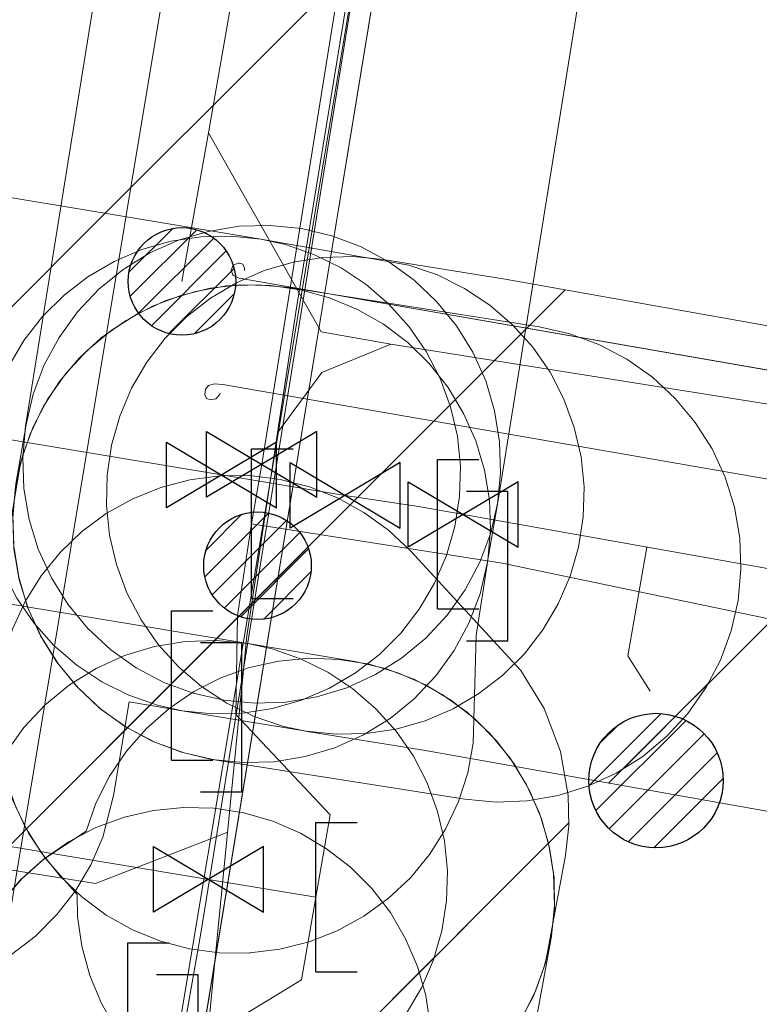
# Model space of a CAD drawing. Header units: metres. Extents: x 197355 to 199157, y 355772 to 356286.
# Tile 165 of 256: x 198015 to 198021, y 355900 to 355908. Entities that reach past the tile are written whole.
import ezdxf
from ezdxf.lldxf.tags import DXFTag

# ---------------------------------------------------------------- set-up
doc = ezdxf.new("R2010")
doc.units = ezdxf.units.M
for name, color, linetype, lineweight in [('B-WE-KL-BRANDSTOF_ENEXISNETBEHEERB.V.-G', 40, 'KL-BRANDSTOF-N', 18), ('B-WE-KL-BRANDSTOF_ENEXISNETBEHEERB.V.-V', 40, 'Continuous', 18), ('B-WE-KL-DATA_ENEXISNETBEHEERB.V.-G', 90, 'KL-DATA-N', 18), ('B-WE-KL-DATA_KABELBUNDEL_KPNB.V.-G', 90, 'Continuous', 18), ('B-WE-KL-DATA_KABELBUNDEL_ZIGGOB.V.-G', 94, 'Continuous', 18), ('B-WE-KL-DATA_TELECOM_ZIGGOB.V.-G', 94, 'KL-TELECOM-ALGEMEEN-N', 18), ('B-WE-KL-ET_LS_ENEXISNETBEHEERB.V.-G', 190, 'KL-LS-N', 18), ('B-WE-KL-ET_LS_HULPSTUK_ENEXISNETBEHEERB.V.-G', 190, 'Continuous', 18), ('B-WE-KL-ET_LS_HULPSTUK_ENEXISNETBEHEERB.V.-S', 190, 'Continuous', 25), ('B-WE-KL-ET_LS_KABELBUNDEL_ENEXISNETBEHEERB.V.-G', 190, 'KL-BUNDEL-N', 18), ('B-WE-KL-ET_MS_10 kV_ENEXISNETBEHEERB.V.-G', 130, 'KL-MS-N', 18), ('B-WE-KL-ET_MS_ENEXISNETBEHEERB.V.-G', 130, 'KL-MS-N', 18), ('B-WE-KL-GAS_HD_ENEXISNETBEHEERB.V.-G', 30, 'KL-GAS-HD-N', 18), ('B-WE-KL-GAS_HD_HOOFDLEIDING_8 BAR_PE_110_ENEXISNETBEHEERB.V.-G', 30, 'KL-GAS-HD-N', 18), ('B-WE-KL-GAS_HULPSTUK_ENEXISNETBEHEERB.V.-S', 30, 'Continuous', 25), ('B-WE-KL-GAS_LD_HOOFDLEIDING_30 MBAR_PE_315_ENEXISNETBEHEERB.V.-G', 50, 'KL-GAS-LD-N', 18), ('B-WE-KL-GAS_LD_HOOFDLEIDING_30 MBAR_PVC_250_ENEXISNETBEHEERB.V.-G', 50, 'KL-GAS-LD-N', 18), ('B-WE-KL-GAS_LD_HOOFDLEIDING_30 MBAR_PVC_ENEXISNETBEHEERB.V.-G', 50, 'KL-GAS-LD-N', 18)]:
    doc.layers.add(name, color=color, linetype=linetype, lineweight=lineweight)
doc.styles.get("Standard").update_dxf_attribs({"font": 'isocp.shx'})
tags = doc.linetypes.add('KL-BRANDSTOF-N', pattern='A,4,-0.5,[105,NLCS.SHX,S=0.5,R=0,X=0.75,Y=0],-2,4,-1,["B",Standard,S=1,R=0,X=-0.15,Y=-0.5],-1.5', length=13).pattern_tags.tags
tags[18] = DXFTag(74, 10)
doc.linetypes.add('KL-BUNDEL-N', pattern='A,28,-5,[103,NLCS.SHX,S=1.25,R=0,X=0,Y=0],-5,[103,NLCS.SHX,S=1.25,R=0,X=0,Y=0],-5,[103,NLCS.SHX,S=1.25,R=0,X=0,Y=0],-5,[103,NLCS.SHX,S=1.25,R=0,X=0,Y=0],-5', length=53)
tags = doc.linetypes.add('KL-DATA-N', pattern='A,4,-1,[101,NLCS.SHX,S=0.5,R=0,X=0,Y=0],-1,4,-1,["D",Standard,S=1,R=0,X=-0.25,Y=-0.5],-1.5', length=12.5).pattern_tags.tags
tags[18] = DXFTag(74, 10)
tags = doc.linetypes.add('KL-GAS-HD-N', pattern='A,4,-1,[69,NLCS.SHX,S=0.5,R=0,X=0,Y=0],-1,4,-1,["H",Standard,S=1,R=0,X=0,Y=-0.5],-2', length=13).pattern_tags.tags
tags[18] = DXFTag(74, 10)
tags = doc.linetypes.add('KL-GAS-LD-N', pattern='A,4,-1,[69,NLCS.SHX,S=0.5,R=0,X=0,Y=0],-1,4,-1,["L",Standard,S=1,R=0,X=0.25,Y=-0.5],-2', length=13).pattern_tags.tags
tags[18] = DXFTag(74, 10)
tags = doc.linetypes.add('KL-LS-N', pattern='A,4,-1,[103,NLCS.SHX,S=0.75,R=0,X=0,Y=0],-1,4,-1,["L",Standard,S=1,R=0,X=0,Y=-0.5],-2', length=13).pattern_tags.tags
tags[18] = DXFTag(74, 10)
tags = doc.linetypes.add('KL-MS-N', pattern='A,4,-1,[103,NLCS.SHX,S=0.75,R=0,X=0,Y=0],-1,4,-1,["M",Standard,S=1,R=0,X=0,Y=-0.5],-2', length=13).pattern_tags.tags
tags[18] = DXFTag(74, 10)
doc.linetypes.add('KL-TELECOM-ALGEMEEN-N', pattern='A,7,-1,[101,NLCS.SHX,S=0.5,R=0,X=0,Y=0],-1', length=9)
pattern_1 = [(45, (0, 0), (-2.245064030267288, 2.245064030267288), [])]

# ---------------------------------------------------------------- blocks, each defined once
blk = doc.blocks.new('SKL-WTB_HULP_AFSLUITER-SO')
for p, q in [((2.303946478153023, 1.373199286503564), (-2.303946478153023, -1.373199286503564)), ((-2.303946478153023, 1.373199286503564), (2.303946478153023, -1.373199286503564)), ((2.303946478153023, -1.373199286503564), (2.303946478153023, 1.373199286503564))]:
    blk.add_line(p, q)
at = {"ltscale": 0.1}
blk.add_line((-2.303946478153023, -1.373199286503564), (-2.303946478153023, 1.373199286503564), dxfattribs=at)
blk = doc.blocks.new('SKL-WTB_HULP_EINDKAP-SO')
for p, q in [((0, -0.625), (0, 0.625)), ((0, 0.625), (0.3464025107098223, 0.625)), ((0, -0.625), (0.3464025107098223, -0.625))]:
    blk.add_line(p, q)
blk = doc.blocks.new('SKL-WTB_HULP_VERLOOPSTUK-SO')
for p, q in [((-0.5394858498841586, -0.3828538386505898), (-0.5394858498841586, 0.8671461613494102)), ((-0.5394858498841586, 0.8671461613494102), (-0.1930833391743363, 0.8671461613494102)), ((0.04827083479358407, 0.5980948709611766), (-0.2981316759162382, 0.5980948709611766)), ((0.04827083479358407, -0.6519051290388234), (0.04827083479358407, 0.5980948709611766)), ((-0.5394858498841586, -0.3828538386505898), (-0.1930833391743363, -0.3828538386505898)), ((0.04827083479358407, -0.6519051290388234), (-0.2981316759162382, -0.6519051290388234))]:
    blk.add_line(p, q)
blk = doc.blocks.new('SKL-ET_HULP_MOF-SO')
h = blk.add_hatch()
h.set_pattern_fill('ANSI31', color=256, scale=6, style=0)
h.set_pattern_definition([(45, (-2.250000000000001, -126.9820083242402), (-0.5303300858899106, 0.5303300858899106), [])])
edge = h.paths.add_edge_path()
edge.add_arc((0, 0), 2.25, 0, 360)
at = {"linetype": 'Continuous'}
blk.add_circle((0, 0), 2.25, dxfattribs=at)
blk = doc.blocks.new('SKL-ET_HULP_AANSLUITPUNT-SO')
h = blk.add_hatch()
h.set_pattern_fill('ANSI31', color=256, scale=30, style=0)
h.set_pattern_definition([(45, (-11.25, -634.9100416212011), (-2.651650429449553, 2.651650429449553), [])])
edge = h.paths.add_edge_path()
edge.add_arc((0, 0), 11.25, 0, 360)
at = {"linetype": 'Continuous'}
blk.add_circle((0, 0), 11.25, dxfattribs=at)

msp = doc.modelspace()

# ---------------------------------------------------------------- hatches: boundary and pattern name
at = {"layer": 'B-WE-KL-BRANDSTOF_ENEXISNETBEHEERB.V.-V'}
h = msp.add_hatch(dxfattribs=at)
h.set_pattern_fill('ANSI31', color=256, style=0)
h.set_pattern_definition(pattern_1)
h.paths.add_polyline_path([(198017.281, 355902.541), (198017.539, 355902.585), (198017.791, 355902.662), (198018.029, 355902.771), (198018.249, 355902.91), (198018.451, 355903.076), (198018.63, 355903.269), (198018.781, 355903.482), (198018.903, 355903.712), (198018.994, 355903.958), (198019.053, 355904.213), (198026.974, 355953.421), (198026.998, 355953.682), (198026.989, 355953.942), (198026.945, 355954.202), (198026.868, 355954.452), (198026.759, 355954.689), (198026.62, 355954.91), (198026.453, 355955.113), (198026.261, 355955.291), (198026.049, 355955.441), (198025.816, 355955.564), (198025.571, 355955.655), (198025.316, 355955.714), (198025.056, 355955.738), (198024.794, 355955.728), (198024.538, 355955.685), (198024.286, 355955.608), (198024.049, 355955.499), (198023.828, 355955.36), (198023.626, 355955.193), (198023.448, 355955.001), (198023.297, 355954.789), (198023.174, 355954.556), (198023.083, 355954.311), (198023.025, 355954.057), (198015.103, 355904.849), (198015.079, 355904.588), (198015.088, 355904.328), (198015.132, 355904.068), (198015.209, 355903.82), (198015.318, 355903.581), (198015.457, 355903.36), (198015.623, 355903.158), (198015.816, 355902.98), (198016.028, 355902.829), (198016.259, 355902.706), (198016.506, 355902.615), (198016.76, 355902.557), (198017.021, 355902.532)])
h = msp.add_hatch(dxfattribs=at)
h.set_pattern_fill('ANSI31', color=256, style=0)
h.set_pattern_definition(pattern_1)
h.paths.add_polyline_path([(198014.041, 355900.095), (198014.292, 355900.133), (198014.535, 355900.202), (198014.768, 355900.302), (198014.985, 355900.429), (198015.185, 355900.584), (198015.365, 355900.763), (198015.52, 355900.963), (198015.649, 355901.18), (198015.748, 355901.411), (198015.839, 355901.759), (198015.969, 355902.543), (198016.414, 355902.469), (198016.666, 355902.443), (198016.919, 355902.45), (198017.168, 355902.488), (198017.411, 355902.557), (198017.645, 355902.657), (198017.862, 355902.785), (198018.063, 355902.94), (198018.241, 355903.118), (198018.397, 355903.318), (198018.525, 355903.536), (198018.625, 355903.767), (198018.695, 355904.011), (198018.734, 355904.261), (198018.741, 355904.514), (198018.716, 355904.766), (198018.659, 355905.011), (198018.572, 355905.249), (198018.455, 355905.474), (198018.312, 355905.681), (198018.142, 355905.87), (198017.951, 355906.035), (198017.742, 355906.174), (198017.514, 355906.287), (198017.276, 355906.369), (198017.07, 355906.415), (198014.652, 355906.817), (198014.252, 355906.843), (198013.899, 355906.798), (198013.518, 355906.674), (198013.204, 355906.501), (198012.897, 355906.245), (198012.67, 355905.968), (198012.541, 355905.75), (198012.396, 355905.377), (198012.221, 355904.389), (198008.67, 355904.981), (198008.419, 355905.007), (198008.166, 355905), (198007.916, 355904.962), (198007.672, 355904.893), (198007.439, 355904.793), (198007.222, 355904.666), (198007.022, 355904.512), (198006.843, 355904.333), (198006.687, 355904.133), (198006.559, 355903.915), (198006.459, 355903.684), (198006.389, 355903.441), (198006.349, 355903.19), (198006.342, 355902.937), (198006.367, 355902.686), (198006.423, 355902.44), (198006.511, 355902.202), (198006.627, 355901.977), (198006.77, 355901.77), (198006.94, 355901.581), (198007.13, 355901.416), (198007.342, 355901.276), (198007.568, 355901.163), (198007.806, 355901.081), (198008.012, 355901.035), (198013.537, 355900.114), (198013.789, 355900.089)])
h = msp.add_hatch(dxfattribs=at)
h.set_pattern_fill('ANSI31', color=256, style=0)
h.set_pattern_definition(pattern_1)
h.paths.add_polyline_path([(198017.182, 355902.043), (198017.441, 355902.085), (198017.691, 355902.159), (198017.931, 355902.267), (198018.153, 355902.404), (198018.355, 355902.569), (198018.536, 355902.76), (198018.689, 355902.972), (198018.812, 355903.201), (198018.905, 355903.446), (198018.966, 355903.701), (198019.05, 355904.198), (198019.077, 355904.459), (198019.069, 355904.72), (198019.027, 355904.978), (198018.953, 355905.228), (198018.845, 355905.468), (198018.708, 355905.69), (198018.542, 355905.893), (198018.353, 355906.072), (198018.141, 355906.225), (198017.91, 355906.35), (198017.666, 355906.442), (198017.412, 355906.503), (198017.15, 355906.53), (198016.889, 355906.522), (198016.631, 355906.48), (198016.381, 355906.406), (198016.143, 355906.299), (198015.919, 355906.161), (198015.716, 355905.995), (198015.537, 355905.806), (198015.383, 355905.593), (198015.259, 355905.363), (198015.167, 355905.119), (198015.106, 355904.864), (198015.022, 355904.367), (198014.995, 355904.108), (198015.003, 355903.845), (198015.045, 355903.587), (198015.119, 355903.337), (198015.227, 355903.097), (198015.364, 355902.875), (198015.53, 355902.672), (198015.719, 355902.493), (198015.931, 355902.34), (198016.162, 355902.215), (198016.406, 355902.123), (198016.66, 355902.062), (198016.922, 355902.035)])
h = msp.add_hatch(dxfattribs=at)
h.set_pattern_fill('ANSI31', color=256, style=0)
h.set_pattern_definition(pattern_1)
h.paths.add_polyline_path([(198017.953, 355902.278), (198018.203, 355902.316), (198018.447, 355902.386), (198018.679, 355902.485), (198018.896, 355902.613), (198019.097, 355902.768), (198019.276, 355902.946), (198019.431, 355903.146), (198019.56, 355903.364), (198019.66, 355903.595), (198019.73, 355903.839), (198019.769, 355904.089), (198019.776, 355904.342), (198019.751, 355904.593), (198019.694, 355904.839), (198019.607, 355905.076), (198019.491, 355905.301), (198019.347, 355905.51), (198019.178, 355905.698), (198018.987, 355905.862), (198018.776, 355906.003), (198018.55, 355906.115), (198018.31, 355906.198), (198017.072, 355906.415), (198016.82, 355906.44), (198016.568, 355906.434), (198016.318, 355906.397), (198016.074, 355906.327), (198015.843, 355906.228), (198015.623, 355906.1), (198015.424, 355905.946), (198015.245, 355905.768), (198015.089, 355905.567), (198014.961, 355905.351), (198014.86, 355905.118), (198014.79, 355904.875), (198014.751, 355904.626), (198014.743, 355904.372), (198014.768, 355904.12), (198014.824, 355903.875), (198014.912, 355903.637), (198015.028, 355903.412), (198015.171, 355903.205), (198015.34, 355903.016), (198015.53, 355902.851), (198015.741, 355902.711), (198015.967, 355902.598), (198016.206, 355902.515), (198016.412, 355902.469), (198017.449, 355902.297), (198017.701, 355902.272)])
h = msp.add_hatch(dxfattribs=at)
h.set_pattern_fill('ANSI31', color=256, style=0)
h.set_pattern_definition(pattern_1)
h.paths.add_polyline_path([(198025.922, 355900.808), (198026.173, 355900.78), (198026.424, 355900.783), (198026.675, 355900.818), (198026.92, 355900.885), (198027.152, 355900.982), (198027.373, 355901.108), (198027.575, 355901.26), (198027.756, 355901.437), (198027.912, 355901.634), (198028.044, 355901.851), (198028.146, 355902.081), (198028.219, 355902.323), (198028.261, 355902.574), (198028.27, 355902.825), (198028.248, 355903.077), (198028.194, 355903.326), (198028.11, 355903.563), (198027.996, 355903.789), (198027.854, 355903.999), (198027.688, 355904.188), (198027.499, 355904.356), (198027.29, 355904.498), (198027.063, 355904.613), (198026.826, 355904.699), (198026.622, 355904.746), (198019.114, 355906.08), (198018.095, 355906.245), (198017.843, 355906.269), (198017.59, 355906.261), (198017.342, 355906.222), (198017.099, 355906.151), (198016.866, 355906.05), (198016.649, 355905.922), (198016.45, 355905.766), (198016.271, 355905.586), (198016.117, 355905.385), (198015.99, 355905.168), (198015.891, 355904.935), (198015.822, 355904.691), (198015.784, 355904.441), (198015.779, 355904.188), (198015.805, 355903.938), (198015.863, 355903.692), (198015.951, 355903.455), (198016.069, 355903.23), (198016.213, 355903.023), (198016.384, 355902.835), (198016.575, 355902.672), (198016.786, 355902.533), (198017.015, 355902.421), (198017.253, 355902.34), (198017.459, 355902.295), (198018.431, 355902.139), (198025.921, 355900.808)])
h = msp.add_hatch(dxfattribs=at)
h.set_pattern_fill('ANSI31', color=256, style=0)
h.set_pattern_definition(pattern_1)
h.paths.add_polyline_path([(198016.98, 355900.443), (198017.23, 355900.473), (198017.476, 355900.535), (198017.71, 355900.627), (198017.933, 355900.749), (198018.137, 355900.897), (198018.322, 355901.071), (198018.482, 355901.265), (198018.617, 355901.479), (198018.725, 355901.709), (198018.802, 355901.95), (198018.848, 355902.197), (198018.874, 355903.099), (198018.971, 355903.73), (198018.993, 355903.982), (198018.984, 355904.235), (198018.943, 355904.483), (198018.87, 355904.727), (198018.768, 355904.957), (198018.637, 355905.174), (198018.48, 355905.373), (198018.3, 355905.549), (198018.098, 355905.702), (198017.879, 355905.827), (198017.646, 355905.925), (198017.402, 355905.992), (198017.152, 355906.028), (198016.899, 355906.032), (198016.647, 355906.004), (198016.401, 355905.944), (198016.165, 355905.854), (198015.943, 355905.735), (198015.736, 355905.589), (198015.55, 355905.418), (198015.386, 355905.224), (198015.25, 355905.013), (198015.14, 355904.783), (198015.06, 355904.543), (198014.899, 355903.571), (198014.877, 355903.319), (198014.863, 355902.47), (198014.875, 355902.219), (198014.919, 355901.968), (198014.994, 355901.727), (198015.099, 355901.498), (198015.232, 355901.282), (198015.391, 355901.085), (198015.573, 355900.911), (198015.777, 355900.76), (198015.998, 355900.636), (198016.232, 355900.541), (198016.475, 355900.477), (198016.726, 355900.444), (198016.979, 355900.442)])
h = msp.add_hatch(dxfattribs=at)
h.set_pattern_fill('ANSI31', color=256, style=0)
h.set_pattern_definition(pattern_1)
h.paths.add_polyline_path([(198019.299, 355901.715), (198019.558, 355901.76), (198019.807, 355901.837), (198020.044, 355901.947), (198020.266, 355902.087), (198020.467, 355902.255), (198020.645, 355902.447), (198020.795, 355902.66), (198020.916, 355902.892), (198021.007, 355903.137), (198021.065, 355903.392), (198021.088, 355903.654), (198021.078, 355903.914), (198021.033, 355904.173), (198020.956, 355904.422), (198020.846, 355904.659), (198020.706, 355904.88), (198020.538, 355905.082), (198020.347, 355905.259), (198020.133, 355905.41), (198019.9, 355905.532), (198019.655, 355905.622), (198019.4, 355905.68), (198017.305, 355906.01), (198017.045, 355906.033), (198016.783, 355906.023), (198016.525, 355905.978), (198016.276, 355905.901), (198016.038, 355905.79), (198015.818, 355905.651), (198015.617, 355905.484), (198015.438, 355905.291), (198015.288, 355905.078), (198015.166, 355904.845), (198015.076, 355904.601), (198015.019, 355904.346), (198014.995, 355904.084), (198015.005, 355903.823), (198015.05, 355903.565), (198015.127, 355903.316), (198015.238, 355903.078), (198015.377, 355902.858), (198015.544, 355902.657), (198015.736, 355902.479), (198015.95, 355902.328), (198016.183, 355902.206), (198016.428, 355902.116), (198016.683, 355902.058), (198018.778, 355901.728), (198019.039, 355901.705)])
h = msp.add_hatch(dxfattribs=at)
h.set_pattern_fill('ANSI31', color=256, style=0)
h.set_pattern_definition(pattern_1)
h.paths.add_polyline_path([(198016.809, 355899.066), (198017.059, 355899.104), (198017.304, 355899.174), (198017.536, 355899.274), (198017.753, 355899.401), (198017.954, 355899.556), (198018.133, 355899.735), (198018.287, 355899.934), (198018.416, 355900.151), (198018.516, 355900.384), (198018.586, 355900.628), (198018.625, 355900.878), (198018.632, 355901.129), (198018.607, 355901.382), (198018.55, 355901.627), (198018.463, 355901.865), (198018.347, 355902.089), (198018.203, 355902.297), (198018.033, 355902.486), (198017.842, 355902.651), (198017.632, 355902.791), (198017.404, 355902.903), (198017.167, 355902.986), (198016.961, 355903.031), (198008.576, 355904.424), (198008.324, 355904.45), (198008.072, 355904.443), (198007.822, 355904.405), (198007.579, 355904.336), (198007.345, 355904.236), (198007.129, 355904.108), (198006.927, 355903.953), (198006.749, 355903.774), (198006.593, 355903.575), (198006.465, 355903.357), (198006.365, 355903.126), (198006.295, 355902.882), (198006.256, 355902.633), (198006.249, 355902.379), (198006.274, 355902.127), (198006.331, 355901.882), (198006.418, 355901.645), (198006.535, 355901.419), (198006.678, 355901.212), (198006.847, 355901.024), (198007.039, 355900.858), (198007.25, 355900.718), (198007.476, 355900.606), (198007.714, 355900.524), (198007.92, 355900.478), (198016.305, 355899.085), (198016.558, 355899.06)])
h = msp.add_hatch(dxfattribs=at)
h.set_pattern_fill('ANSI31', color=256, style=0)
h.set_pattern_definition(pattern_1)
h.paths.add_polyline_path([(198017.587, 355898.91), (198017.838, 355898.933), (198018.085, 355898.987), (198018.324, 355899.073), (198018.549, 355899.188), (198018.757, 355899.33), (198018.947, 355899.498), (198019.113, 355899.687), (198019.255, 355899.897), (198019.369, 355900.124), (198019.453, 355900.361), (198019.621, 355901.257), (198019.648, 355901.507), (198019.643, 355901.76), (198019.579, 355902.128), (198019.441, 355902.489), (198019.245, 355902.806), (198018.323, 355903.806), (198018.138, 355903.98), (198017.934, 355904.128), (198017.712, 355904.25), (198017.478, 355904.342), (198017.233, 355904.405), (198016.98, 355904.436), (198016.727, 355904.434), (198016.477, 355904.401), (198016.234, 355904.337), (198015.999, 355904.243), (198015.777, 355904.119), (198015.574, 355903.968), (198015.392, 355903.794), (198015.232, 355903.597), (198015.099, 355903.382), (198014.994, 355903.152), (198014.92, 355902.911), (198014.876, 355902.661), (198014.863, 355902.41), (198014.883, 355902.156), (198014.935, 355901.909), (198015.017, 355901.67), (198015.128, 355901.444), (198015.268, 355901.232), (198015.533, 355900.933), (198015.537, 355900.748), (198015.573, 355900.498), (198015.641, 355900.253), (198015.738, 355900.021), (198015.864, 355899.802), (198016.018, 355899.601), (198016.196, 355899.419), (198016.394, 355899.263), (198016.611, 355899.133), (198016.843, 355899.031), (198017.084, 355898.96), (198017.333, 355898.919), (198017.586, 355898.91)])
h = msp.add_hatch(dxfattribs=at)
h.set_pattern_fill('ANSI31', color=256, style=0)
h.set_pattern_definition(pattern_1)
h.paths.add_polyline_path([(198017.723, 355898.918), (198017.982, 355898.961), (198018.232, 355899.036), (198018.472, 355899.145), (198018.693, 355899.282), (198018.896, 355899.448), (198019.075, 355899.639), (198019.227, 355899.851), (198019.351, 355900.082), (198019.443, 355900.326), (198019.503, 355900.582), (198019.529, 355900.841), (198019.521, 355901.104), (198019.478, 355901.361), (198019.402, 355901.612), (198019.295, 355901.849), (198019.157, 355902.072), (198018.991, 355902.275), (198018.8, 355902.454), (198018.588, 355902.606), (198018.357, 355902.73), (198018.113, 355902.822), (198017.858, 355902.882), (198016.961, 355903.031), (198016.701, 355903.057), (198016.438, 355903.049), (198016.181, 355903.006), (198015.93, 355902.93), (198015.693, 355902.823), (198015.47, 355902.685), (198015.267, 355902.519), (198015.088, 355902.328), (198014.936, 355902.116), (198014.812, 355901.885), (198014.72, 355901.641), (198014.66, 355901.386), (198014.634, 355901.126), (198014.643, 355900.863), (198014.685, 355900.606), (198014.761, 355900.355), (198014.868, 355900.118), (198015.006, 355899.895), (198015.172, 355899.692), (198015.363, 355899.513), (198015.575, 355899.361), (198015.805, 355899.237), (198016.05, 355899.145), (198016.305, 355899.085), (198017.202, 355898.936), (198017.463, 355898.91)])
h = msp.add_hatch(dxfattribs=at)
h.set_pattern_fill('ANSI31', color=256, style=0)
h.set_pattern_definition(pattern_1)
h.paths.add_polyline_path([(198016.624, 355897.665), (198016.876, 355897.697), (198017.12, 355897.76), (198017.354, 355897.854), (198018.453, 355898.513), (198018.637, 355898.64), (198018.847, 355898.828), (198019.011, 355899.021), (198019.135, 355899.208), (198019.249, 355899.432), (198019.341, 355899.7), (198019.5, 355900.566), (198019.528, 355900.818), (198019.524, 355901.07), (198019.487, 355901.321), (198019.419, 355901.565), (198019.322, 355901.797), (198019.195, 355902.017), (198019.043, 355902.217), (198018.865, 355902.398), (198018.666, 355902.555), (198018.449, 355902.685), (198018.218, 355902.787), (198017.977, 355902.858), (198017.726, 355902.899), (198017.474, 355902.908), (198017.221, 355902.885), (198016.976, 355902.831), (198016.737, 355902.745), (198016.511, 355902.63), (198016.303, 355902.489), (198016.113, 355902.32), (198015.946, 355902.13), (198015.805, 355901.921), (198015.691, 355901.695), (198015.608, 355901.462), (198015.247, 355901.222), (198015.061, 355901.053), (198014.896, 355900.859), (198014.757, 355900.648), (198014.647, 355900.42), (198014.566, 355900.182), (198014.516, 355899.934), (198014.497, 355899.682), (198014.511, 355899.428), (198014.556, 355899.181), (198014.632, 355898.938), (198014.738, 355898.709), (198014.872, 355898.496), (198015.033, 355898.299), (198015.216, 355898.125), (198015.419, 355897.976), (198015.641, 355897.854), (198015.877, 355897.76), (198016.12, 355897.697), (198016.372, 355897.665)])
h = msp.add_hatch(dxfattribs=at)
h.set_pattern_fill('ANSI31', color=256, style=0)
h.set_pattern_definition(pattern_1)
h.paths.add_polyline_path([(197992.705, 355865.127), (197992.957, 355865.153), (197993.202, 355865.209), (197993.44, 355865.296), (197993.665, 355865.414), (197993.873, 355865.558), (197994.06, 355865.726), (197994.225, 355865.917), (197994.366, 355866.129), (197994.478, 355866.356), (197994.56, 355866.595), (197994.612, 355866.841), (197994.631, 355867.051), (197995.056, 355878.348), (198005.106, 355878.747), (198005.357, 355878.772), (198005.603, 355878.83), (198005.879, 355878.936), (198014.796, 355883.137), (198015.017, 355883.258), (198015.223, 355883.408), (198015.406, 355883.581), (198015.567, 355883.777), (198015.701, 355883.99), (198015.807, 355884.22), (198015.914, 355884.603), (198018.47, 355899.333), (198018.496, 355899.584), (198018.489, 355899.838), (198018.451, 355900.086), (198018.382, 355900.33), (198018.282, 355900.562), (198018.155, 355900.78), (198017.999, 355900.981), (198017.822, 355901.159), (198017.621, 355901.315), (198017.403, 355901.444), (198017.172, 355901.544), (198016.928, 355901.614), (198016.679, 355901.653), (198016.425, 355901.66), (198016.174, 355901.635), (198015.929, 355901.579), (198015.691, 355901.492), (198015.466, 355901.375), (198015.259, 355901.231), (198015.07, 355901.063), (198014.905, 355900.871), (198014.765, 355900.661), (198014.652, 355900.433), (198014.57, 355900.195), (198014.524, 355899.989), (198012.152, 355886.312), (198004.542, 355882.727), (197993.651, 355882.295), (197993.4, 355882.27), (197993.153, 355882.212), (197992.917, 355882.124), (197992.692, 355882.006), (197992.485, 355881.862), (197992.298, 355881.693), (197992.143, 355881.513), (197991.753, 355881.004), (197991.612, 355880.794), (197991.5, 355880.569), (197991.395, 355880.252), (197991.117, 355879.081), (197991.074, 355878.832), (197990.634, 355867.201), (197990.64, 355866.949), (197990.678, 355866.698), (197990.748, 355866.455), (197990.847, 355866.223), (197990.976, 355866.004), (197991.131, 355865.804), (197991.309, 355865.626), (197991.51, 355865.471), (197991.727, 355865.342), (197991.959, 355865.243), (197992.203, 355865.173), (197992.453, 355865.134), (197992.704, 355865.127)])

# ---------------------------------------------------------------- linework, layer by layer
at = {"layer": 'B-WE-KL-BRANDSTOF_ENEXISNETBEHEERB.V.-G', "linetype": 'ByBlock', "ltscale": 0.5, "flags": 128}
for points in [[(198023.025, 355954.057), (198015.103, 355904.849), (198015.079, 355904.588), (198015.088, 355904.328), (198015.132, 355904.068), (198015.209, 355903.82), (198015.318, 355903.581), (198015.457, 355903.36), (198015.623, 355903.158), (198015.816, 355902.98), (198016.028, 355902.829), (198016.259, 355902.706), (198016.506, 355902.615), (198016.76, 355902.557), (198017.021, 355902.532), (198017.281, 355902.541), (198017.281, 355902.541), (198017.539, 355902.585), (198017.791, 355902.662), (198018.029, 355902.771), (198018.249, 355902.91), (198018.451, 355903.076), (198018.63, 355903.269), (198018.781, 355903.482), (198018.903, 355903.712), (198018.994, 355903.958), (198019.053, 355904.213), (198026.974, 355953.421)], [(198014.985, 355900.429), (198015.185, 355900.584), (198015.365, 355900.763), (198015.52, 355900.963), (198015.649, 355901.18), (198015.748, 355901.411), (198015.839, 355901.759), (198015.969, 355902.543), (198016.414, 355902.469), (198016.666, 355902.443), (198016.919, 355902.45), (198017.168, 355902.488), (198017.411, 355902.557), (198017.645, 355902.657), (198017.862, 355902.785), (198018.063, 355902.94), (198018.241, 355903.118), (198018.397, 355903.318), (198018.525, 355903.536), (198018.625, 355903.767), (198018.695, 355904.011), (198018.734, 355904.261), (198018.741, 355904.514), (198018.716, 355904.766), (198018.659, 355905.011), (198018.572, 355905.249), (198018.455, 355905.474), (198018.312, 355905.681), (198018.142, 355905.87), (198017.951, 355906.035), (198017.742, 355906.174), (198017.514, 355906.287), (198017.276, 355906.369), (198017.07, 355906.415), (198014.652, 355906.817)], [(198026.622, 355904.746), (198019.114, 355906.08), (198018.095, 355906.245), (198017.843, 355906.269), (198017.59, 355906.261), (198017.342, 355906.222), (198017.099, 355906.151), (198016.866, 355906.05), (198016.649, 355905.922), (198016.45, 355905.766), (198016.271, 355905.586), (198016.117, 355905.385), (198015.99, 355905.168), (198015.891, 355904.935), (198015.822, 355904.691), (198015.784, 355904.441), (198015.779, 355904.188), (198015.805, 355903.938), (198015.863, 355903.692), (198015.951, 355903.455), (198016.069, 355903.23), (198016.213, 355903.023), (198016.384, 355902.835), (198016.575, 355902.672), (198016.786, 355902.533), (198017.015, 355902.421), (198017.253, 355902.34), (198017.459, 355902.295), (198018.431, 355902.139), (198025.921, 355900.808)], [(198018.287, 355899.934), (198018.416, 355900.151), (198018.516, 355900.384), (198018.586, 355900.628), (198018.625, 355900.878), (198018.632, 355901.129), (198018.607, 355901.382), (198018.55, 355901.627), (198018.463, 355901.865), (198018.347, 355902.089), (198018.203, 355902.297), (198018.033, 355902.486), (198017.842, 355902.651), (198017.632, 355902.791), (198017.404, 355902.903), (198017.167, 355902.986), (198016.961, 355903.031), (198008.576, 355904.424)], [(198018.489, 355899.838), (198018.451, 355900.086), (198018.382, 355900.33), (198018.282, 355900.562), (198018.155, 355900.78), (198017.999, 355900.981), (198017.822, 355901.159), (198017.621, 355901.315), (198017.403, 355901.444), (198017.172, 355901.544), (198016.928, 355901.614), (198016.679, 355901.653), (198016.425, 355901.66), (198016.174, 355901.635), (198015.929, 355901.579), (198015.691, 355901.492), (198015.466, 355901.375), (198015.259, 355901.231), (198015.07, 355901.063), (198014.905, 355900.871), (198014.765, 355900.661), (198014.652, 355900.433), (198014.57, 355900.195), (198014.524, 355899.989)]]:
    msp.add_lwpolyline(points, dxfattribs=at)
at = {"layer": 'B-WE-KL-BRANDSTOF_ENEXISNETBEHEERB.V.-G', "ltscale": 0.5, "flags": 128}
for points in [[(198017.182, 355902.043), (198017.441, 355902.085), (198017.691, 355902.159), (198017.931, 355902.267), (198018.153, 355902.404), (198018.355, 355902.569), (198018.536, 355902.76), (198018.689, 355902.972), (198018.812, 355903.201), (198018.905, 355903.446), (198018.966, 355903.701), (198019.05, 355904.198), (198019.077, 355904.459), (198019.069, 355904.72), (198019.027, 355904.978), (198018.953, 355905.228), (198018.845, 355905.468), (198018.708, 355905.69), (198018.542, 355905.893), (198018.353, 355906.072), (198018.141, 355906.225), (198017.91, 355906.35), (198017.666, 355906.442), (198017.412, 355906.503), (198017.15, 355906.53), (198016.889, 355906.522), (198016.631, 355906.48), (198016.381, 355906.406), (198016.143, 355906.299), (198015.919, 355906.161), (198015.716, 355905.995), (198015.537, 355905.806), (198015.383, 355905.593), (198015.259, 355905.363), (198015.167, 355905.119), (198015.106, 355904.864), (198015.022, 355904.367), (198014.995, 355904.108), (198015.003, 355903.845), (198015.045, 355903.587), (198015.119, 355903.337), (198015.227, 355903.097), (198015.364, 355902.875), (198015.53, 355902.672), (198015.719, 355902.493), (198015.931, 355902.34), (198016.162, 355902.215), (198016.406, 355902.123), (198016.66, 355902.062), (198016.922, 355902.035), (198017.182, 355902.043)], [(198017.953, 355902.278), (198018.203, 355902.316), (198018.447, 355902.386), (198018.679, 355902.485), (198018.896, 355902.613), (198019.097, 355902.768), (198019.276, 355902.946), (198019.431, 355903.146), (198019.56, 355903.364), (198019.66, 355903.595), (198019.73, 355903.839), (198019.769, 355904.089), (198019.776, 355904.342), (198019.751, 355904.593), (198019.694, 355904.839), (198019.607, 355905.076), (198019.491, 355905.301), (198019.347, 355905.51), (198019.178, 355905.698), (198018.987, 355905.862), (198018.776, 355906.003), (198018.55, 355906.115), (198018.31, 355906.198), (198017.072, 355906.415), (198016.82, 355906.44), (198016.568, 355906.434), (198016.318, 355906.397), (198016.074, 355906.327), (198015.843, 355906.228), (198015.623, 355906.1), (198015.424, 355905.946), (198015.245, 355905.768), (198015.089, 355905.567), (198014.961, 355905.351), (198014.86, 355905.118), (198014.79, 355904.875), (198014.751, 355904.626), (198014.743, 355904.372), (198014.768, 355904.12), (198014.824, 355903.875), (198014.912, 355903.637), (198015.028, 355903.412), (198015.171, 355903.205), (198015.34, 355903.016), (198015.53, 355902.851), (198015.741, 355902.711), (198015.967, 355902.598), (198016.206, 355902.515), (198016.412, 355902.469), (198017.449, 355902.297), (198017.701, 355902.272), (198017.953, 355902.278)], [(198016.98, 355900.443), (198017.23, 355900.473), (198017.476, 355900.535), (198017.71, 355900.627), (198017.933, 355900.749), (198018.137, 355900.897), (198018.322, 355901.071), (198018.482, 355901.265), (198018.617, 355901.479), (198018.725, 355901.709), (198018.802, 355901.95), (198018.848, 355902.197), (198018.874, 355903.099), (198018.971, 355903.73), (198018.993, 355903.982), (198018.984, 355904.235), (198018.943, 355904.483), (198018.87, 355904.727), (198018.768, 355904.957), (198018.637, 355905.174), (198018.48, 355905.373), (198018.3, 355905.549), (198018.098, 355905.702), (198017.879, 355905.827), (198017.646, 355905.925), (198017.402, 355905.992), (198017.152, 355906.028), (198016.899, 355906.032), (198016.647, 355906.004), (198016.401, 355905.944), (198016.165, 355905.854), (198015.943, 355905.735), (198015.736, 355905.589), (198015.55, 355905.418), (198015.386, 355905.224), (198015.25, 355905.013), (198015.14, 355904.783), (198015.06, 355904.543), (198014.899, 355903.571), (198014.877, 355903.319), (198014.863, 355902.47), (198014.875, 355902.219), (198014.919, 355901.968), (198014.994, 355901.727), (198015.099, 355901.498), (198015.232, 355901.282), (198015.391, 355901.085), (198015.573, 355900.911), (198015.777, 355900.76), (198015.998, 355900.636), (198016.232, 355900.541), (198016.475, 355900.477), (198016.726, 355900.444), (198016.979, 355900.442), (198016.98, 355900.443)], [(198019.299, 355901.715), (198019.558, 355901.76), (198019.807, 355901.837), (198020.044, 355901.947), (198020.266, 355902.087), (198020.467, 355902.255), (198020.645, 355902.447), (198020.795, 355902.66), (198020.916, 355902.892), (198021.007, 355903.137), (198021.065, 355903.392), (198021.088, 355903.654), (198021.078, 355903.914), (198021.033, 355904.173), (198020.956, 355904.422), (198020.846, 355904.659), (198020.706, 355904.88), (198020.538, 355905.082), (198020.347, 355905.259), (198020.133, 355905.41), (198019.9, 355905.532), (198019.655, 355905.622), (198019.4, 355905.68), (198017.305, 355906.01), (198017.045, 355906.033), (198016.783, 355906.023), (198016.525, 355905.978), (198016.276, 355905.901), (198016.038, 355905.79), (198015.818, 355905.651), (198015.617, 355905.484), (198015.438, 355905.291), (198015.288, 355905.078), (198015.166, 355904.845), (198015.076, 355904.601), (198015.019, 355904.346), (198014.995, 355904.084), (198015.005, 355903.823), (198015.05, 355903.565), (198015.127, 355903.316), (198015.238, 355903.078), (198015.377, 355902.858), (198015.544, 355902.657), (198015.736, 355902.479), (198015.95, 355902.328), (198016.183, 355902.206), (198016.428, 355902.116), (198016.683, 355902.058), (198018.778, 355901.728), (198019.039, 355901.705), (198019.299, 355901.715)], [(198017.587, 355898.91), (198017.838, 355898.933), (198018.085, 355898.987), (198018.324, 355899.073), (198018.549, 355899.188), (198018.757, 355899.33), (198018.947, 355899.498), (198019.113, 355899.687), (198019.255, 355899.897), (198019.369, 355900.124), (198019.453, 355900.361), (198019.621, 355901.257), (198019.648, 355901.507), (198019.643, 355901.76), (198019.579, 355902.128), (198019.441, 355902.489), (198019.245, 355902.806), (198018.323, 355903.806), (198018.138, 355903.98), (198017.934, 355904.128), (198017.712, 355904.25), (198017.478, 355904.342), (198017.233, 355904.405), (198016.98, 355904.436), (198016.727, 355904.434), (198016.477, 355904.401), (198016.234, 355904.337), (198015.999, 355904.243), (198015.777, 355904.119), (198015.574, 355903.968), (198015.392, 355903.794), (198015.232, 355903.597), (198015.099, 355903.382), (198014.994, 355903.152), (198014.92, 355902.911), (198014.876, 355902.661), (198014.863, 355902.41), (198014.883, 355902.156), (198014.935, 355901.909), (198015.017, 355901.67), (198015.128, 355901.444), (198015.268, 355901.232), (198015.533, 355900.933), (198015.537, 355900.748), (198015.573, 355900.498), (198015.641, 355900.253), (198015.738, 355900.021), (198015.864, 355899.802), (198016.018, 355899.601), (198016.196, 355899.419), (198016.394, 355899.263), (198016.611, 355899.133), (198016.843, 355899.031), (198017.084, 355898.96), (198017.333, 355898.919), (198017.586, 355898.91), (198017.587, 355898.91)], [(198017.723, 355898.918), (198017.982, 355898.961), (198018.232, 355899.036), (198018.472, 355899.145), (198018.693, 355899.282), (198018.896, 355899.448), (198019.075, 355899.639), (198019.227, 355899.851), (198019.351, 355900.082), (198019.443, 355900.326), (198019.503, 355900.582), (198019.529, 355900.841), (198019.521, 355901.104), (198019.478, 355901.361), (198019.402, 355901.612), (198019.295, 355901.849), (198019.157, 355902.072), (198018.991, 355902.275), (198018.8, 355902.454), (198018.588, 355902.606), (198018.357, 355902.73), (198018.113, 355902.822), (198017.858, 355902.882), (198016.961, 355903.031), (198016.701, 355903.057), (198016.438, 355903.049), (198016.181, 355903.006), (198015.93, 355902.93), (198015.693, 355902.823), (198015.47, 355902.685), (198015.267, 355902.519), (198015.088, 355902.328), (198014.936, 355902.116), (198014.812, 355901.885), (198014.72, 355901.641), (198014.66, 355901.386), (198014.634, 355901.126), (198014.643, 355900.863), (198014.685, 355900.606), (198014.761, 355900.355), (198014.868, 355900.118), (198015.006, 355899.895), (198015.172, 355899.692), (198015.363, 355899.513), (198015.575, 355899.361), (198015.805, 355899.237), (198016.05, 355899.145), (198016.305, 355899.085), (198017.202, 355898.936), (198017.463, 355898.91), (198017.723, 355898.918)], [(198016.624, 355897.665), (198016.876, 355897.697), (198017.12, 355897.76), (198017.354, 355897.854), (198018.453, 355898.513), (198018.637, 355898.64), (198018.847, 355898.828), (198019.011, 355899.021), (198019.135, 355899.208), (198019.249, 355899.432), (198019.341, 355899.7), (198019.5, 355900.566), (198019.528, 355900.818), (198019.524, 355901.07), (198019.487, 355901.321), (198019.419, 355901.565), (198019.322, 355901.797), (198019.195, 355902.017), (198019.043, 355902.217), (198018.865, 355902.398), (198018.666, 355902.555), (198018.449, 355902.685), (198018.218, 355902.787), (198017.977, 355902.858), (198017.726, 355902.899), (198017.474, 355902.908), (198017.221, 355902.885), (198016.976, 355902.831), (198016.737, 355902.745), (198016.511, 355902.63), (198016.303, 355902.489), (198016.113, 355902.32), (198015.946, 355902.13), (198015.805, 355901.921), (198015.691, 355901.695), (198015.608, 355901.462), (198015.247, 355901.222), (198015.061, 355901.053), (198014.896, 355900.859), (198014.757, 355900.648), (198014.647, 355900.42), (198014.566, 355900.182), (198014.516, 355899.934), (198014.497, 355899.682), (198014.511, 355899.428), (198014.556, 355899.181), (198014.632, 355898.938), (198014.738, 355898.709), (198014.872, 355898.496), (198015.033, 355898.299), (198015.216, 355898.125), (198015.419, 355897.976), (198015.641, 355897.854), (198015.877, 355897.76), (198016.12, 355897.697), (198016.372, 355897.665), (198016.624, 355897.665)]]:
    msp.add_lwpolyline(points, close=True, dxfattribs=at)
at = {"layer": 'B-WE-KL-DATA_ENEXISNETBEHEERB.V.-G', "ltscale": 0.5, "flags": 128}
msp.add_lwpolyline([(198017.996, 355905.895), (198030.118, 355903.79)], dxfattribs=at)
at = {"layer": 'B-WE-KL-DATA_KABELBUNDEL_KPNB.V.-G', "ltscale": 0.5, "flags": 128}
msp.add_lwpolyline([(198000.479, 355879.754), (198007.632, 355880.445), (198008.331, 355880.579), (198009.016, 355880.775), (198009.681, 355881.029), (198010.321, 355881.341), (198010.931, 355881.708), (198011.507, 355882.127), (198012.044, 355882.595), (198012.537, 355883.108), (198012.984, 355883.663), (198013.38, 355884.254), (198013.723, 355884.878), (198014.01, 355885.53), (198015.247, 355892.981), (198020.768, 355926.094), (198021.423, 355930.027), (198034.055, 355927.942), (198035.546, 355927.688)], dxfattribs=at)
at = {"layer": 'B-WE-KL-DATA_KABELBUNDEL_ZIGGOB.V.-G', "ltscale": 0.5, "flags": 128}
for points in [[(198018.26, 355920.519), (198012.696, 355887.117), (198004.593, 355882.323), (198003.498, 355882.232), (198003.487, 355880.874)], [(198014.258, 355885.587), (198019.949, 355920.24)]]:
    msp.add_lwpolyline(points, dxfattribs=at)
at = {"layer": 'B-WE-KL-DATA_TELECOM_ZIGGOB.V.-G', "ltscale": 0.5, "flags": 128}
for points in [[(197882.172, 355971.043), (197881.848, 355972.849), (197876.845, 355971.917), (197873.462, 355970.397), (197873.225, 355969.441), (197872.808, 355960.44), (197882.54, 355917.913), (197889.614, 355876.822), (197897.132, 355872.545), (197900.232, 355872.938), (197917.417, 355875.015), (197926.015, 355875.976), (197936.097, 355877.03), (197944.239, 355877.752), (197954.023, 355878.398), (197964.572, 355878.866), (198003.487, 355880.874), (198006.415, 355881.035), (198007.214, 355881.262), (198014.258, 355885.587), (198019.949, 355920.24), (198025.587, 355954.939), (198025.573, 355955.461), (198025.323, 355956.026), (198025.411, 355956.906), (198032.53, 356008.698), (198032.638, 356009.1), (198032.883, 356009.439), (198033.234, 356009.672), (198033.647, 356009.769), (198046.414, 356008.147), (198046.835, 356008.168), (198047.357, 356008.425), (198047.607, 356008.874), (198050.139, 356024.349), (198055.485, 356054.413), (198063.771, 356094.593), (198063.929, 356095.336), (198064.441, 356097.614), (198064.453, 356097.65), (198064.852, 356098.557), (198065.65, 356099.646), (198066.435, 356100.356), (198067.705, 356101.135), (198068.425, 356101.447), (198070.006, 356101.902), (198071.736, 356102.121), (198073.562, 356102.099), (198075.54, 356101.831), (198075.692, 356101.929), (198075.804, 356102.795), (198077.266, 356112.96), (198078.889, 356130.012), (198080.379, 356144.212), (198069.148, 356146.003), (198068.787, 356179.08), (198068.811, 356180.614), (198069.185, 356181.162), (198069.617, 356181.375), (198070.115, 356181.424), (198076.202, 356180.733), (198082.163, 356180.047)], [(198012.846, 355947.765), (198024.103, 355945.805), (198019.949, 355920.24), (198014.258, 355885.587), (198007.214, 355881.262), (198007.076, 355880.928), (198007.106, 355880.418), (198007.375, 355879.98), (198007.793, 355879.754), (198012.891, 355879.765), (198029.456, 355879.851), (198030.901, 355879.618), (198033.027, 355878.875), (198033.926, 355878.412), (198035.011, 355878.132), (198065.464, 355873.237), (198074.003, 355871.953)], [(198019.882, 355836.417), (198023.925, 355857.169), (198023.932, 355857.482), (198023.695, 355858.037), (198023.233, 355858.348), (198009.314, 355860.768), (198009.156, 355860.934), (198009.045, 355861.452), (198009.14, 355861.752), (198009.263, 355861.944), (198009.729, 355862.151), (198009.96, 355862.536), (198013.7, 355884.518), (198013.785, 355884.79), (198014.167, 355885.296), (198014.258, 355885.587), (198019.949, 355920.24), (198024.103, 355945.805), (198012.846, 355947.765)], [(198004.41, 355861.638), (198003.342, 355862.832), (198003.498, 355882.232), (198004.593, 355882.323), (198012.696, 355887.117), (198018.26, 355920.519), (198035.495, 355917.671)]]:
    msp.add_lwpolyline(points, dxfattribs=at)
at = {"layer": 'B-WE-KL-ET_LS_ENEXISNETBEHEERB.V.-G', "ltscale": 0.5, "flags": 128}
for points in [[(198005.32, 355853.174), (198007.386, 355852.842), (198008.152, 355853.101), (198008.566, 355853.795), (198009.108, 355857.176), (198009.105, 355857.287), (198009.062, 355857.39), (198005.984, 355862.049), (198002.296, 355866.972), (198000, 355867.073), (197993.511, 355867.439), (197992.977, 355867.689), (197992.616, 355868.156), (197993.109, 355878.31), (197993.522, 355878.715), (197994.071, 355878.898), (198000, 355879.172), (198006.509, 355879.715), (198007.338, 355879.861), (198008.166, 355880.085), (198008.97, 355880.385), (198012.759, 355883.351), (198014.564, 355887.811), (198014.569, 355887.85), (198015.295, 355891.817), (198016.637, 355899.859), (198016.955, 355903.095), (198017.368, 355905.841), (198024.604, 355949.969), (198025.559, 355955.848), (198025.529, 355956.09), (198025.427, 355956.312), (198025.363, 355956.506), (198025.367, 355956.71)], [(198014.407, 355947.491), (198021.982, 355946.159), (198022.623, 355945.756), (198022.797, 355945.019), (198019.089, 355921.396), (198016.632, 355907.305)], [(198014.407, 355947.491), (198021.982, 355946.159), (198022.623, 355945.756), (198022.797, 355945.019), (198019.089, 355921.396), (198016.632, 355907.305)], [(198016.632, 355907.305), (198016.411, 355906.061)], [(198017.043, 355903.682), (198017.211, 355904.795), (198017.58, 355905.3), (198018.158, 355905.537), (198030.179, 355903.625), (198031.397, 355904.31)], [(198030.179, 355903.625), (198018.158, 355905.537)], [(198020.329, 355902.633), (198020.141, 355902.928), (198020.302, 355903.838)], [(198005.32, 355853.174), (198007.386, 355852.842), (198008.152, 355853.101), (198008.566, 355853.795), (198009.108, 355857.176), (198009.105, 355857.287), (198009.062, 355857.39), (198005.984, 355862.049), (198002.296, 355866.972), (198000, 355867.073), (197993.511, 355867.439), (197992.977, 355867.689), (197992.616, 355868.156), (197993.109, 355878.31), (197993.522, 355878.715), (197994.071, 355878.898), (198000, 355879.172), (198006.509, 355879.715), (198007.338, 355879.861), (198008.166, 355880.085), (198008.97, 355880.385), (198012.759, 355883.351), (198014.564, 355887.811), (198014.569, 355887.85), (198015.295, 355891.817), (198016.637, 355899.859), (198016.955, 355903.095), (198017.043, 355903.682)], [(198004.555, 355902.806), (198015.688, 355901.024), (198016.794, 355901.454)]]:
    msp.add_lwpolyline(points, dxfattribs=at)
at = {"layer": 'B-WE-KL-ET_LS_HULPSTUK_ENEXISNETBEHEERB.V.-G', "ltscale": 0.5, "flags": 128}
msp.add_lwpolyline([(198030.179, 355903.625), (198018.158, 355905.537)], dxfattribs=at)
at = {"layer": 'B-WE-KL-ET_LS_KABELBUNDEL_ENEXISNETBEHEERB.V.-G', "ltscale": 0.5, "flags": 128}
for points in [[(198017.211, 355904.795), (198017.368, 355905.841), (198024.604, 355949.969), (198025.559, 355955.848), (198025.529, 355956.09), (198025.427, 355956.312), (198025.363, 355956.506), (198025.367, 355956.71)], [(198014.407, 355947.491), (198021.982, 355946.159), (198022.623, 355945.756), (198022.797, 355945.019), (198019.089, 355921.396), (198016.632, 355907.305)], [(198016.632, 355907.305), (198016.411, 355906.061)], [(198016.632, 355907.305), (198017.577, 355905.64), (198018.158, 355905.537)], [(198018.158, 355905.537), (198017.58, 355905.3), (198017.211, 355904.795)], [(198030.179, 355903.625), (198018.158, 355905.537)], [(198017.043, 355903.682), (198017.211, 355904.795)], [(197993.109, 355878.31), (197993.522, 355878.715), (197994.071, 355878.898), (198000, 355879.172), (198006.509, 355879.715), (198007.338, 355879.861), (198008.166, 355880.085), (198008.97, 355880.385), (198012.759, 355883.351), (198014.564, 355887.811), (198014.569, 355887.85), (198015.295, 355891.817), (198016.637, 355899.859), (198016.955, 355903.095), (198017.043, 355903.682)]]:
    msp.add_lwpolyline(points, dxfattribs=at)
at = {"layer": 'B-WE-KL-ET_MS_10 kV_ENEXISNETBEHEERB.V.-G', "ltscale": 0.5, "flags": 128}
for points in [[(198016.933, 355906.152), (198016.933, 355906.172), (198016.92, 355906.204), (198016.891, 355906.215), (198016.882, 355906.215), (198016.838, 355906.196), (198016.822, 355906.155), (198016.837, 355906.117), (198016.843, 355906.111), (198016.889, 355906.087), (198030.118, 355903.79), (198030.306, 355903.791), (198030.491, 355903.824), (198030.668, 355903.888), (198030.831, 355903.982), (198030.975, 355904.103), (198031.097, 355904.246), (198031.192, 355904.409), (198031.257, 355904.585), (198040.746, 355961.508), (198046.055, 356000), (198046.399, 356002.526), (198048.171, 356016.334), (198049.163, 356023.623), (198049.866, 356028.146), (198050.622, 356032.66), (198051.432, 356037.164), (198052.296, 356041.659), (198052.831, 356044.305), (198053.384, 356046.947), (198062.256, 356088.588), (198063.796, 356094.717), (198064.355, 356096.91), (198064.677, 356097.621), (198065.064, 356098.298), (198065.513, 356098.937), (198066.018, 356099.53), (198066.577, 356100.074), (198067.185, 356100.563), (198067.835, 356100.993), (198068.522, 356101.361), (198069.003, 356101.571), (198069.496, 356101.75), (198070, 356101.898), (198070.512, 356102.014), (198071.03, 356102.098), (198071.553, 356102.149), (198072.077, 356102.167), (198072.602, 356102.152), (198074.945, 356101.888), (198075.115, 356101.88), (198075.266, 356101.897), (198075.398, 356101.939), (198075.51, 356102.007), (198075.603, 356102.098), (198075.677, 356102.215), (198075.732, 356102.357), (198075.767, 356102.524), (198077.331, 356113.428), (198077.372, 356113.866)], [(197990.535, 355879.595), (197992.217, 355879.58), (197992.33, 355879.592), (197992.428, 355879.629), (197992.513, 355879.692), (197992.584, 355879.78), (197992.722, 355879.974), (197992.88, 355880.151), (197993.003, 355880.273), (197993.155, 355880.4), (197993.323, 355880.491), (197993.505, 355880.545), (197993.702, 355880.563), (197994.319, 355880.563), (198000, 355880.644), (198006.403, 355881.034), (198006.614, 355881.058), (198006.821, 355881.105), (198007.021, 355881.173), (198007.214, 355881.262), (198007.358, 355881.345), (198013.17, 355885.06), (198013.467, 355885.362), (198013.717, 355885.69), (198013.917, 355886.037), (198014.062, 355886.398), (198016.57, 355900.609), (198023.717, 355944.84), (198024.064, 355946.811), (198025.195, 355954.152), (198025.299, 355954.871)], [(198014.062, 355886.398), (198016.57, 355900.609), (198023.585, 355944.023), (198023.603, 355944.217), (198023.592, 355944.389), (198023.551, 355944.54), (198023.48, 355944.67), (198023.38, 355944.779), (198023.25, 355944.866), (198023.091, 355944.932), (198022.902, 355944.977)], [(198014.062, 355886.398), (198016.57, 355900.609), (198023.585, 355944.023), (198023.603, 355944.217), (198023.592, 355944.389), (198023.551, 355944.54), (198023.48, 355944.67), (198023.38, 355944.779), (198023.25, 355944.866), (198023.091, 355944.932), (198022.902, 355944.977)], [(198014.062, 355886.398), (198016.57, 355900.609), (198023.585, 355944.023), (198023.603, 355944.217), (198023.592, 355944.389), (198023.551, 355944.54), (198023.48, 355944.67), (198023.38, 355944.779), (198023.25, 355944.866), (198023.091, 355944.932), (198022.902, 355944.977)], [(198017.279, 355836.227), (198018.79, 355845.576), (198028.204, 355902.202), (198028.217, 355902.397), (198028.192, 355902.59), (198028.13, 355902.775), (198028.034, 355902.944), (198027.906, 355903.092), (198027.752, 355903.212), (198027.577, 355903.299), (198027.389, 355903.351), (198016.752, 355905.198), (198016.684, 355905.203), (198016.634, 355905.19), (198016.609, 355905.16), (198016.602, 355905.113), (198016.615, 355905.082), (198016.652, 355905.069), (198016.695, 355905.079), (198016.725, 355905.111), (198016.73, 355905.126)]]:
    msp.add_lwpolyline(points, dxfattribs=at)
at = {"layer": 'B-WE-KL-ET_MS_ENEXISNETBEHEERB.V.-G', "ltscale": 0.5, "flags": 128}
for points in [[(198016.278, 355898.957), (198016.57, 355900.609), (198023.585, 355944.023)], [(198016.933, 355906.152), (198016.933, 355906.172), (198016.92, 355906.204), (198016.891, 355906.215), (198016.882, 355906.215), (198016.838, 355906.196), (198016.822, 355906.155), (198016.837, 355906.117), (198016.843, 355906.111), (198016.889, 355906.087), (198017.996, 355905.895)], [(198017.996, 355905.895), (198030.118, 355903.79)], [(198027.389, 355903.351), (198016.752, 355905.198), (198016.684, 355905.203), (198016.634, 355905.19), (198016.609, 355905.16), (198016.602, 355905.113), (198016.615, 355905.082), (198016.652, 355905.069), (198016.695, 355905.079), (198016.725, 355905.111), (198016.73, 355905.126)]]:
    msp.add_lwpolyline(points, dxfattribs=at)
at = {"layer": 'B-WE-KL-GAS_HD_ENEXISNETBEHEERB.V.-G', "ltscale": 0.5, "flags": 128}
for points in [[(198017.777, 355904.27), (198016.742, 355904.442)], [(198017.777, 355904.27), (198018.389, 355904.178), (198026.271, 355902.777)]]:
    msp.add_lwpolyline(points, dxfattribs=at)
at = {"layer": 'B-WE-KL-GAS_HD_HOOFDLEIDING_8 BAR_PE_110_ENEXISNETBEHEERB.V.-G', "ltscale": 0.5, "flags": 128}
msp.add_lwpolyline([(198016.742, 355904.442), (198014.324, 355904.844), (198013.866, 355902.087), (198008.341, 355903.008)], dxfattribs=at)
at = {"layer": 'B-WE-KL-GAS_LD_HOOFDLEIDING_30 MBAR_PE_315_ENEXISNETBEHEERB.V.-G', "ltscale": 0.5, "flags": 128}
for points in [[(198008.248, 355902.451), (198016.633, 355901.058)], [(198017.53, 355900.909), (198017.65, 355901.599), (198016.863, 355902.439)], [(198016.633, 355901.058), (198017.53, 355900.909)], [(198016.497, 355899.661), (198017.41, 355900.219), (198017.53, 355900.909)]]:
    msp.add_lwpolyline(points, dxfattribs=at)
at = {"layer": 'B-WE-KL-GAS_LD_HOOFDLEIDING_30 MBAR_PVC_250_ENEXISNETBEHEERB.V.-G', "ltscale": 0.5, "flags": 128}
for points in [[(198024.999, 355953.739), (198017.078, 355904.531)], [(198017.078, 355904.531), (198016.994, 355904.034)], [(198016.863, 355902.439), (198016.876, 355903.267), (198016.994, 355904.034)], [(198019.089, 355903.704), (198016.994, 355904.034)]]:
    msp.add_lwpolyline(points, dxfattribs=at)
at = {"layer": 'B-WE-KL-GAS_LD_HOOFDLEIDING_30 MBAR_PVC_ENEXISNETBEHEERB.V.-G', "ltscale": 0.5, "flags": 128}
msp.add_lwpolyline([(198030.226, 355901.355), (198028.988, 355901.636), (198019.089, 355903.704)], dxfattribs=at)

# ---------------------------------------------------------------- block references
at = {"layer": 'B-WE-KL-ET_LS_HULPSTUK_ENEXISNETBEHEERB.V.-S'}
for name, p, xscale, yscale, zscale in [('SKL-ET_HULP_MOF-SO', (198016.411, 355906.061), 0.2, 0.2, 0.2), ('SKL-ET_HULP_MOF-SO', (198017.043, 355903.682), 0.2, 0.2, 0.2), ('SKL-ET_HULP_AANSLUITPUNT-SO', (198020.377, 355901.885), 0.05, 0.05, 0.05)]:
    msp.add_blockref(name, p, dxfattribs=dict(at, xscale=xscale, yscale=yscale, zscale=zscale))
at = {"layer": 'B-WE-KL-GAS_HULPSTUK_ENEXISNETBEHEERB.V.-S', "xscale": 0.2, "yscale": 0.2, "zscale": 0.2}
for p in [(198017.078, 355904.531), (198016.742, 355904.442), (198017.777, 355904.27), (198018.764, 355904.111), (198016.633, 355901.058)]:
    msp.add_blockref('SKL-WTB_HULP_AFSLUITER-SO', p, dxfattribs=at)
at = {"layer": 'B-WE-KL-GAS_HULPSTUK_ENEXISNETBEHEERB.V.-S'}
for name, p in [('SKL-WTB_HULP_EINDKAP-SO', (198016.994, 355904.034)), ('SKL-WTB_HULP_VERLOOPSTUK-SO', (198019.089, 355903.704)), ('SKL-WTB_HULP_VERLOOPSTUK-SO', (198016.863, 355902.439)), ('SKL-WTB_HULP_EINDKAP-SO', (198017.53, 355900.909)), ('SKL-WTB_HULP_VERLOOPSTUK-SO', (198016.497, 355899.661))]:
    msp.add_blockref(name, p, dxfattribs=at)

doc.saveas('drawing.dxf')
